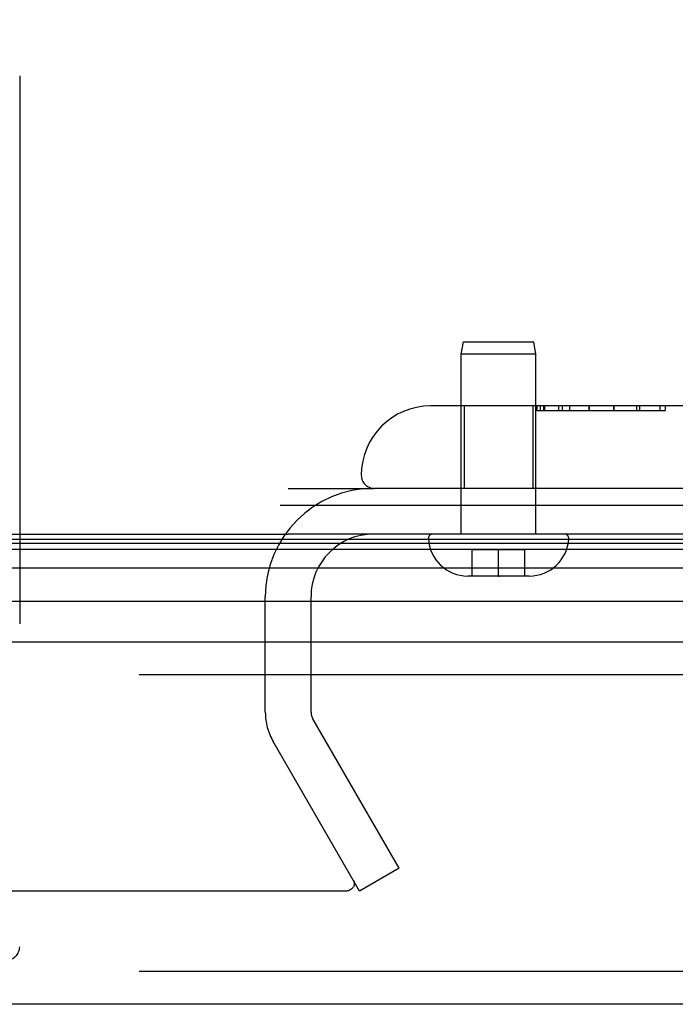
# Model space of a CAD drawing. Header units: inches. Extents: x 0 to 227, y 0 to 147.
# Tile 237 of 256: x 97.17 to 98.66, y 123.05 to 125.29. Entities that reach past the tile are written whole.
import ezdxf

# ---------------------------------------------------------------- set-up
doc = ezdxf.new("R2010")
doc.units = ezdxf.units.IN
doc.header["$LTSCALE"] = 12.466667
doc.header["$MEASUREMENT"] = 0
doc.linetypes.add('HIDDEN', pattern=[0.2, 0.1, -0.1])
doc.layers.get('0').update_dxf_attribs({"linetype": 'CONTINUOUS'})
doc.layers.add('DEFAULT_2', color=8, linetype='HIDDEN')
doc.layers.add('RIGHTHAND_DOOR_ASSEMBLY', color=7, linetype='CONTINUOUS')

msp = doc.modelspace()

# ---------------------------------------------------------------- linework, layer by layer
at = {"color": 7, "linetype": 'Continuous'}
for p, q in [((97.76, 124.1899), (99.3614, 124.1899)), ((41.2259, 124.1239), (97.7259, 124.1239))]:
    msp.add_line(p, q, dxfattribs=at)
at = {"color": 3, "linetype": 'Continuous'}
msp.add_line((99.2499, 124.1239), (97.7779, 124.1239), dxfattribs=at)
at = {"layer": 'DEFAULT_2', "color": 8, "linetype": 'HIDDEN'}
for p, q in [((97.7779, 124.2279), (97.9724, 124.2279)), ((97.7259, 123.7188), (97.7259, 123.9814)), ((97.8299, 123.7188), (97.8299, 123.9814)), ((98.0305, 123.3634), (97.8339, 123.7038)), ((97.9404, 123.3114), (97.7439, 123.6518)), ((98.0305, 123.3634), (97.9404, 123.3114)), ((97.9084, 123.3114), (70.9449, 123.3114))]:
    msp.add_line(p, q, dxfattribs=at)
for points in [[(97.9262, 123.3365), (97.9271, 123.3347), (97.9278, 123.3328), (97.9282, 123.3309), (97.9284, 123.3289), (97.9284, 123.3287)], [(97.9284, 123.3287), (97.9283, 123.327), (97.9279, 123.325), (97.9273, 123.3231), (97.9264, 123.3213), (97.9254, 123.3196), (97.9241, 123.318), (97.9226, 123.3165), (97.9209, 123.3152), (97.9191, 123.3141), (97.9171, 123.3131), (97.915, 123.3124), (97.9128, 123.3118), (97.9106, 123.3115), (97.9084, 123.3114)]]:
    msp.add_lwpolyline(points, dxfattribs=at)
for centre, radius, start, end in [((97.9724, 123.9814), 0.2465, 90, 180), ((97.9724, 123.9814), 0.1425, 90, 180), ((97.8599, 123.7188), 0.134, 180, 210), ((97.8599, 123.7188), 0.03, 180, 210)]:
    msp.add_arc(centre, radius, start, end, dxfattribs=at)
at = {"layer": 'RIGHTHAND_DOOR_ASSEMBLY', "color": 8, "linetype": 'HIDDEN'}
for p, q in [((97.1667, 125.1664), (97.1667, 123.1849)), ((98.1719, 124.5331), (98.1769, 124.5614)), ((98.1769, 124.5614), (98.3369, 124.5614)), ((98.3419, 124.5331), (98.3369, 124.5614)), ((98.3419, 124.5331), (98.1719, 124.5331)), ((98.1719, 124.1239), (98.1719, 124.5331)), ((98.3419, 124.1239), (98.3419, 124.5331)), ((98.7569, 124.4154), (98.1019, 124.4154)), ((98.1789, 124.4154), (98.1789, 124.2279)), ((98.3349, 124.4154), (98.3349, 124.2279)), ((98.3442, 124.4054), (98.3442, 124.4154)), ((98.3444, 124.4154), (98.3444, 124.4054)), ((98.3516, 124.4154), (98.3516, 124.4054)), ((98.3589, 124.4154), (98.3589, 124.4054)), ((98.3613, 124.4154), (98.3613, 124.4054)), ((98.3933, 124.4154), (98.3933, 124.4054)), ((98.4028, 124.4054), (98.4028, 124.4154)), ((98.4187, 124.4154), (98.4187, 124.4054)), ((98.4632, 124.4154), (98.4632, 124.4054)), ((98.4633, 124.4054), (98.4633, 124.4154)), ((98.5195, 124.4154), (98.5195, 124.4054)), ((98.5196, 124.4054), (98.5196, 124.4154)), ((98.5196, 124.4054), (98.5196, 124.4154)), ((98.5706, 124.4154), (98.5706, 124.4054)), ((98.5778, 124.4154), (98.5778, 124.4054)), ((98.6242, 124.4154), (98.6242, 124.4054)), ((98.6362, 124.4154), (98.6362, 124.4054)), ((98.3442, 124.4054), (98.6362, 124.4054)), ((99.1007, 124.2279), (97.9744, 124.2279)), ((98.4068, 124.1239), (98.107, 124.1239)), ((98.3169, 124.0884), (98.1969, 124.0884)), ((98.1969, 124.0284), (98.1969, 124.0884)), ((98.2569, 124.0284), (98.2569, 124.0884)), ((98.3169, 124.0284), (98.3169, 124.0884)), ((98.3269, 124.0284), (98.1869, 124.0284)), ((98.2569, 124.0284), (98.2587, 124.0284)), ((98.6852, 123.8039), (70.1427, 123.8039)), ((98.6852, 123.1289), (70.1427, 123.1289))]:
    msp.add_line(p, q, dxfattribs=at)
at = {"layer": 'RIGHTHAND_DOOR_ASSEMBLY', "color": 7, "linetype": 'Continuous'}
for p, q in [((97.7259, 124.124), (97.7779, 124.124)), ((70.108, 124.1033), (98.7198, 124.1033)), ((70.1104, 124.112), (98.7175, 124.112)), ((70.1012, 124.0896), (98.7266, 124.0896)), ((98.7355, 124.0462), (70.0923, 124.0462)), ((70.1207, 123.971), (98.7072, 123.971))]:
    msp.add_line(p, q, dxfattribs=at)
at = {"layer": 'RIGHTHAND_DOOR_ASSEMBLY', "color": 3, "linetype": 'Continuous'}
for p, q in [((70.1427, 123.8789), (98.6852, 123.8789)), ((98.6852, 123.0539), (70.1427, 123.0539))]:
    msp.add_line(p, q, dxfattribs=at)
at = {"layer": 'RIGHTHAND_DOOR_ASSEMBLY', "color": 8, "linetype": 'HIDDEN'}
for centre, radius, start, end in [((98.4157, 125.1664), 1.4365, 90, 180), ((98.4157, 125.1664), 1.249, 90, 180), ((98.1019, 124.2579), 0.1575, 90, 180), ((97.9744, 124.2579), 0.03, 180, 270), ((98.107, 124.1139), 0.01, 90, 183.2246), ((98.4068, 124.1139), 0.01, 356.7754, 90), ((98.1869, 124.1184), 0.09, 183.2246, 270), ((98.3269, 124.1184), 0.09, 270, 356.7754), ((97.1367, 123.1849), 0.03, 270, 360)]:
    msp.add_arc(centre, radius, start, end, dxfattribs=at)

doc.saveas('drawing.dxf')
